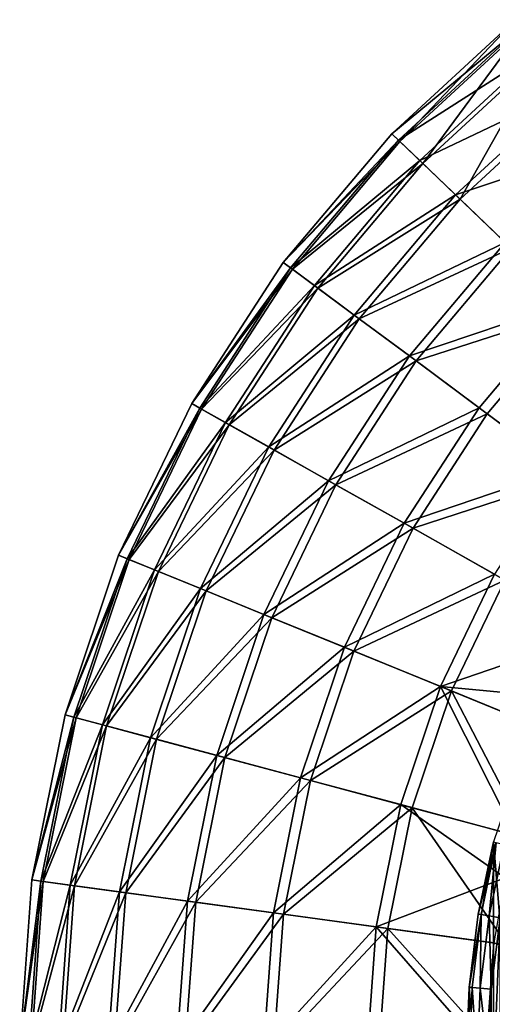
# Model space of a CAD drawing. Header units: millimetres. Extents: x 22 to 142, y -60 to 60.
# Tile 234 of 256: x 22 to 43, y 3 to 47. Entities that reach past the tile are written whole.
import ezdxf

# ---------------------------------------------------------------- set-up
doc = ezdxf.new("R2010")
doc.units = ezdxf.units.MM
doc.header["$LTSCALE"] = 25.4
doc.layers.get('0').update_dxf_attribs({"true_color": 0xff5454})

# ---------------------------------------------------------------- blocks, each defined once
blk = doc.blocks.new('GEOMETRIC-9696.STL#1')
at = {"color": 8, "true_color": 0x7c807a}
mesh = blk.add_polyface(dxfattribs=at)
corners = [(38.743, 41.505, 59.087), (44.545, 46.289, 51.669), (39.04, 41.221, 51.669), (44.286, 46.608, 59.087)]
mesh.append_faces([[corners[k] for k in face] for face in [(0, 1, 2), (1, 0, 3)]], dxfattribs={"vtx0": -1, "color": 8})
mesh = blk.add_polyface(dxfattribs=at)
corners = [(39.11, 41.154, 66.499), (44.286, 46.608, 59.087), (38.743, 41.505, 59.087), (44.606, 46.213, 66.499)]
mesh.append_faces([[corners[k] for k in face] for face in [(0, 1, 2), (1, 0, 3)]], dxfattribs={"vtx0": -1, "color": 8})
mesh = blk.add_polyface(dxfattribs=at)
corners = [(39.04, 41.221, 51.669), (45.38, 45.259, 44.359), (39.996, 40.304, 44.359), (44.545, 46.289, 51.669)]
mesh.append_faces([[corners[k] for k in face] for face in [(0, 1, 2), (1, 0, 3)]], dxfattribs={"vtx0": -1, "color": 8})
mesh = blk.add_polyface(dxfattribs=at)
corners = [(40.135, 40.171, 73.791), (44.606, 46.213, 66.499), (39.11, 41.154, 66.499), (45.501, 45.11, 73.791)]
mesh.append_faces([[corners[k] for k in face] for face in [(0, 1, 2), (1, 0, 3)]], dxfattribs={"vtx0": -1, "color": 8})
mesh = blk.add_polyface(dxfattribs=at)
corners = [(39.996, 40.304, 44.359), (46.777, 43.536, 37.269), (41.598, 38.77, 37.269), (45.38, 45.259, 44.359)]
mesh.append_faces([[corners[k] for k in face] for face in [(0, 1, 2), (1, 0, 3)]], dxfattribs={"vtx0": -1, "color": 8})
mesh = blk.add_polyface(dxfattribs=at)
corners = [(41.804, 38.572, 80.852), (45.501, 45.11, 73.791), (40.135, 40.171, 73.791), (46.956, 43.315, 80.852)]
mesh.append_faces([[corners[k] for k in face] for face in [(0, 1, 2), (1, 0, 3)]], dxfattribs={"vtx0": -1, "color": 8})
mesh = blk.add_polyface(dxfattribs=at)
corners = [(41.598, 38.77, 37.269), (48.714, 41.146, 30.507), (43.821, 36.641, 30.507), (46.777, 43.536, 37.269)]
mesh.append_faces([[corners[k] for k in face] for face in [(0, 1, 2), (1, 0, 3)]], dxfattribs={"vtx0": -1, "color": 8})
mesh = blk.add_polyface(dxfattribs=at)
corners = [(44.09, 36.383, 87.573), (46.956, 43.315, 80.852), (41.804, 38.572, 80.852), (48.95, 40.856, 87.573)]
mesh.append_faces([[corners[k] for k in face] for face in [(0, 1, 2), (1, 0, 3)]], dxfattribs={"vtx0": -1, "color": 8})
mesh = blk.add_polyface(dxfattribs=at)
corners = [(33.882, 35.748, 59.087), (39.04, 41.221, 51.669), (34.213, 35.503, 51.669), (38.743, 41.505, 59.087)]
mesh.append_faces([[corners[k] for k in face] for face in [(0, 1, 2), (1, 0, 3)]], dxfattribs={"vtx0": -1, "color": 8})
mesh = blk.add_polyface(dxfattribs=at)
corners = [(39.11, 41.154, 66.499), (33.882, 35.748, 59.087), (34.291, 35.445, 66.499), (38.743, 41.505, 59.087)]
mesh.append_faces([[corners[k] for k in face] for face in [(0, 1, 2), (1, 0, 3)]], dxfattribs={"vtx0": -1, "color": 8})
mesh = blk.add_polyface(dxfattribs=at)
corners = [(34.213, 35.503, 51.669), (39.996, 40.304, 44.359), (35.277, 34.713, 44.359), (39.04, 41.221, 51.669)]
mesh.append_faces([[corners[k] for k in face] for face in [(0, 1, 2), (1, 0, 3)]], dxfattribs={"vtx0": -1, "color": 8})
mesh = blk.add_polyface(dxfattribs=at)
corners = [(40.135, 40.171, 73.791), (34.291, 35.445, 66.499), (35.431, 34.599, 73.791), (39.11, 41.154, 66.499)]
mesh.append_faces([[corners[k] for k in face] for face in [(0, 1, 2), (1, 0, 3)]], dxfattribs={"vtx0": -1, "color": 8})
mesh = blk.add_polyface(dxfattribs=at)
corners = [(35.277, 34.713, 44.359), (41.598, 38.77, 37.269), (37.058, 33.392, 37.269), (39.996, 40.304, 44.359)]
mesh.append_faces([[corners[k] for k in face] for face in [(0, 1, 2), (1, 0, 3)]], dxfattribs={"vtx0": -1, "color": 8})
mesh = blk.add_polyface(dxfattribs=at)
corners = [(41.804, 38.572, 80.852), (35.431, 34.599, 73.791), (37.287, 33.222, 80.852), (40.135, 40.171, 73.791)]
mesh.append_faces([[corners[k] for k in face] for face in [(0, 1, 2), (1, 0, 3)]], dxfattribs={"vtx0": -1, "color": 8})
at = {"color": 251, "true_color": 0x756e63}
mesh = blk.add_polyface(dxfattribs=at)
corners = [(43.293, -9.819, 1332.633), (42.205, 3.303, 1332.633), (42.205, -3.303, 1332.633), (43.293, 9.819, 1332.633), (45.438, -16.068, 1332.633), (45.438, 16.068, 1332.633), (48.582, -21.878, 1332.633), (48.582, 21.878, 1332.633), (52.64, -27.091, 1332.633), (52.64, 27.091, 1332.633), (57.5, -31.566, 1332.633), (57.5, 31.566, 1332.633), (63.031, -35.179, 1332.633), (63.031, 35.179, 1332.633), (69.081, -37.833, 1332.633), (69.081, 37.833, 1332.633), (75.485, -39.454, 1332.633), (75.485, 39.454, 1332.633), (82.069, -40, 1332.633), (82.069, 40, 1332.633), (88.652, -39.454, 1332.633), (88.652, 39.454, 1332.633), (95.057, -37.833, 1332.633), (95.057, 37.833, 1332.633), (101.106, -35.179, 1332.633), (101.106, 35.179, 1332.633), (106.637, -31.566, 1332.633), (106.637, 31.566, 1332.633), (111.498, -27.091, 1332.633), (111.498, 27.091, 1332.633), (115.555, -21.878, 1332.633), (115.555, 21.878, 1332.633), (118.7, -16.068, 1332.633), (118.7, 16.068, 1332.633), (120.845, -9.819, 1332.633), (120.845, 9.819, 1332.633), (121.932, -3.303, 1332.633), (121.932, 3.303, 1332.633)]
mesh.append_faces([[corners[k] for k in face] for face in [(0, 1, 2), (35, 36, 37)]], dxfattribs={"vtx0": -1, "color": 251})
mesh.append_faces([[corners[k] for k in face] for face in [(1, 0, 3), (3, 4, 5), (5, 6, 7), (7, 8, 9), (9, 10, 11), (11, 12, 13), (13, 14, 15), (15, 16, 17), (17, 18, 19), (19, 20, 21), (21, 22, 23), (23, 24, 25), (25, 26, 27), (27, 28, 29), (29, 30, 31), (31, 32, 33), (33, 34, 35)]], dxfattribs={"vtx0": -1, "vtx1": -1, "color": 251})
mesh.append_faces([[corners[k] for k in face] for face in [(3, 0, 4), (5, 4, 6), (7, 6, 8), (9, 8, 10), (11, 10, 12), (13, 12, 14), (15, 14, 16), (17, 16, 18), (19, 18, 20), (21, 20, 22), (23, 22, 24), (25, 24, 26), (27, 26, 28), (29, 28, 30), (31, 30, 32), (33, 32, 34), (35, 34, 36)]], dxfattribs={"vtx0": -1, "vtx2": -1, "color": 251})
mesh = blk.add_polyface(dxfattribs=at)
corners = [(43.202, 3.221, 1302.633), (43.202, -3.221, 1302.633), (43.069, 0, 1302.633), (43.6, 6.419, 1302.633), (43.6, -6.419, 1302.633), (44.262, 9.574, 1302.633), (44.262, -9.574, 1302.633), (45.182, 12.663, 1302.633), (45.182, -12.663, 1302.633), (46.353, 15.666, 1302.633), (46.353, -15.666, 1302.633), (47.769, 18.562, 1302.633), (47.769, -18.562, 1302.633), (49.419, 21.331, 1302.633), (49.419, -21.331, 1302.633), (51.292, 23.954, 1302.633), (51.292, -23.954, 1302.633), (53.375, 26.414, 1302.633), (53.375, -26.414, 1302.633), (55.655, 28.693, 1302.633), (55.655, -28.693, 1302.633), (58.114, 30.776, 1302.633), (58.114, -30.776, 1302.633), (60.738, 32.649, 1302.633), (60.738, -32.649, 1302.633), (63.507, 34.299, 1302.633), (63.507, -34.299, 1302.633), (66.402, 35.715, 1302.633), (66.402, -35.715, 1302.633), (69.405, 36.887, 1302.633), (69.405, -36.887, 1302.633), (72.495, 37.807, 1302.633), (72.495, -37.807, 1302.633), (75.649, 38.468, 1302.633), (75.649, -38.468, 1302.633), (78.848, 38.867, 1302.633), (78.848, -38.867, 1302.633), (82.069, 39, 1302.633), (82.069, -39, 1302.633), (85.289, 38.867, 1302.633), (85.289, -38.867, 1302.633), (88.488, 38.468, 1302.633), (88.488, -38.468, 1302.633), (91.643, 37.807, 1302.633), (91.643, -37.807, 1302.633), (94.732, 36.887, 1302.633), (94.732, -36.887, 1302.633), (97.735, 35.715, 1302.633), (97.735, -35.715, 1302.633), (100.631, 34.299, 1302.633), (100.631, -34.299, 1302.633), (103.4, 32.649, 1302.633), (103.4, -32.649, 1302.633), (106.023, 30.776, 1302.633), (106.023, -30.776, 1302.633), (108.483, 28.693, 1302.633), (108.483, -28.693, 1302.633), (110.762, 26.414, 1302.633), (110.762, -26.414, 1302.633), (112.845, 23.954, 1302.633), (112.845, -23.954, 1302.633), (114.718, 21.331, 1302.633), (114.718, -21.331, 1302.633), (116.368, 18.562, 1302.633), (116.368, -18.562, 1302.633), (117.784, 15.666, 1302.633), (117.784, -15.666, 1302.633), (118.955, 12.663, 1302.633), (118.955, -12.663, 1302.633), (119.875, 9.574, 1302.633), (119.875, -9.574, 1302.633), (120.537, 6.419, 1302.633), (120.537, -6.419, 1302.633), (120.935, 3.221, 1302.633), (120.935, -3.221, 1302.633), (121.069, 0, 1302.633)]
mesh.append_faces([[corners[k] for k in face] for face in [(0, 1, 2), (74, 73, 75)]], dxfattribs={"vtx0": -1, "color": 251})
mesh.append_faces([[corners[k] for k in face] for face in [(1, 3, 4), (4, 5, 6), (6, 7, 8), (8, 9, 10), (10, 11, 12), (12, 13, 14), (14, 15, 16), (16, 17, 18), (18, 19, 20), (20, 21, 22), (22, 23, 24), (24, 25, 26), (26, 27, 28), (28, 29, 30), (30, 31, 32), (32, 33, 34), (34, 35, 36), (36, 37, 38), (38, 39, 40), (40, 41, 42), (42, 43, 44), (44, 45, 46), (46, 47, 48), (48, 49, 50), (50, 51, 52), (52, 53, 54), (54, 55, 56), (56, 57, 58), (58, 59, 60), (60, 61, 62), (62, 63, 64), (64, 65, 66), (66, 67, 68), (68, 69, 70), (70, 71, 72), (72, 73, 74)]], dxfattribs={"vtx0": -1, "vtx1": -1, "color": 251})
mesh.append_faces([[corners[k] for k in face] for face in [(1, 0, 3), (4, 3, 5), (6, 5, 7), (8, 7, 9), (10, 9, 11), (12, 11, 13), (14, 13, 15), (16, 15, 17), (18, 17, 19), (20, 19, 21), (22, 21, 23), (24, 23, 25), (26, 25, 27), (28, 27, 29), (30, 29, 31), (32, 31, 33), (34, 33, 35), (36, 35, 37), (38, 37, 39), (40, 39, 41), (42, 41, 43), (44, 43, 45), (46, 45, 47), (48, 47, 49), (50, 49, 51), (52, 51, 53), (54, 53, 55), (56, 55, 57), (58, 57, 59), (60, 59, 61), (62, 61, 63), (64, 63, 65), (66, 65, 67), (68, 67, 69), (70, 69, 71), (72, 71, 73)]], dxfattribs={"vtx0": -1, "vtx2": -1, "color": 251})
at = {"color": 8, "true_color": 0x7c807a}
mesh = blk.add_polyface(dxfattribs=at)
corners = [(37.058, 33.392, 37.269), (43.821, 36.641, 30.507), (39.53, 31.558, 30.507), (41.598, 38.77, 37.269)]
mesh.append_faces([[corners[k] for k in face] for face in [(0, 1, 2), (1, 0, 3)]], dxfattribs={"vtx0": -1, "color": 8})
mesh = blk.add_polyface(dxfattribs=at)
corners = [(44.09, 36.383, 87.573), (37.287, 33.222, 80.852), (39.83, 31.336, 87.573), (41.804, 38.572, 80.852)]
mesh.append_faces([[corners[k] for k in face] for face in [(0, 1, 2), (1, 0, 3)]], dxfattribs={"vtx0": -1, "color": 8})
mesh = blk.add_polyface(dxfattribs=at)
corners = [(39.53, 31.558, 30.507), (46.629, 33.95, 24.177), (42.654, 29.241, 24.177), (43.821, 36.641, 30.507)]
mesh.append_faces([[corners[k] for k in face] for face in [(0, 1, 2), (1, 0, 3)]], dxfattribs={"vtx0": -1, "color": 8})
mesh = blk.add_polyface(dxfattribs=at)
corners = [(46.958, 33.635, 93.851), (39.83, 31.336, 87.573), (43.02, 28.969, 93.851), (44.09, 36.383, 87.573)]
mesh.append_faces([[corners[k] for k in face] for face in [(0, 1, 2), (1, 0, 3)]], dxfattribs={"vtx0": -1, "color": 8})
mesh = blk.add_polyface(dxfattribs=at)
corners = [(29.782, 29.427, 59.087), (34.213, 35.503, 51.669), (30.14, 29.225, 51.669), (33.882, 35.748, 59.087)]
mesh.append_faces([[corners[k] for k in face] for face in [(0, 1, 2), (1, 0, 3)]], dxfattribs={"vtx0": -1, "color": 8})
mesh = blk.add_polyface(dxfattribs=at)
corners = [(34.291, 35.445, 66.499), (29.782, 29.427, 59.087), (30.225, 29.177, 66.499), (33.882, 35.748, 59.087)]
mesh.append_faces([[corners[k] for k in face] for face in [(0, 1, 2), (1, 0, 3)]], dxfattribs={"vtx0": -1, "color": 8})
mesh = blk.add_polyface(dxfattribs=at)
corners = [(30.14, 29.225, 51.669), (35.277, 34.713, 44.359), (31.295, 28.575, 44.359), (34.213, 35.503, 51.669)]
mesh.append_faces([[corners[k] for k in face] for face in [(0, 1, 2), (1, 0, 3)]], dxfattribs={"vtx0": -1, "color": 8})
mesh = blk.add_polyface(dxfattribs=at)
corners = [(35.431, 34.599, 73.791), (30.225, 29.177, 66.499), (31.463, 28.481, 73.791), (34.291, 35.445, 66.499)]
mesh.append_faces([[corners[k] for k in face] for face in [(0, 1, 2), (1, 0, 3)]], dxfattribs={"vtx0": -1, "color": 8})
mesh = blk.add_polyface(dxfattribs=at)
corners = [(31.295, 28.575, 44.359), (37.058, 33.392, 37.269), (33.228, 27.487, 37.269), (35.277, 34.713, 44.359)]
mesh.append_faces([[corners[k] for k in face] for face in [(0, 1, 2), (1, 0, 3)]], dxfattribs={"vtx0": -1, "color": 8})
mesh = blk.add_polyface(dxfattribs=at)
corners = [(37.287, 33.222, 80.852), (31.463, 28.481, 73.791), (33.477, 27.347, 80.852), (35.431, 34.599, 73.791)]
mesh.append_faces([[corners[k] for k in face] for face in [(0, 1, 2), (1, 0, 3)]], dxfattribs={"vtx0": -1, "color": 8})
mesh = blk.add_polyface(dxfattribs=at)
corners = [(46.629, 33.95, 24.177), (46.382, 26.475, 18.377), (42.654, 29.241, 24.177), (49.981, 30.739, 18.377)]
mesh.append_faces([[corners[k] for k in face] for face in [(0, 1, 2), (1, 0, 3)]], dxfattribs={"vtx0": -1, "color": 8})
mesh = blk.add_polyface(dxfattribs=at)
corners = [(46.808, 26.158, 99.59), (46.958, 33.635, 93.851), (43.02, 28.969, 93.851), (50.365, 30.371, 99.59)]
mesh.append_faces([[corners[k] for k in face] for face in [(0, 1, 2), (1, 0, 3)]], dxfattribs={"vtx0": -1, "color": 8})
mesh = blk.add_polyface(dxfattribs=at)
corners = [(33.228, 27.487, 37.269), (39.53, 31.558, 30.507), (35.91, 25.978, 30.507), (37.058, 33.392, 37.269)]
mesh.append_faces([[corners[k] for k in face] for face in [(0, 1, 2), (1, 0, 3)]], dxfattribs={"vtx0": -1, "color": 8})
mesh = blk.add_polyface(dxfattribs=at)
corners = [(39.83, 31.336, 87.573), (33.477, 27.347, 80.852), (36.235, 25.795, 87.573), (37.287, 33.222, 80.852)]
mesh.append_faces([[corners[k] for k in face] for face in [(0, 1, 2), (1, 0, 3)]], dxfattribs={"vtx0": -1, "color": 8})
mesh = blk.add_polyface(dxfattribs=at)
corners = [(35.91, 25.978, 30.507), (42.654, 29.241, 24.177), (39.3, 24.07, 24.177), (39.53, 31.558, 30.507)]
mesh.append_faces([[corners[k] for k in face] for face in [(0, 1, 2), (1, 0, 3)]], dxfattribs={"vtx0": -1, "color": 8})
mesh = blk.add_polyface(dxfattribs=at)
corners = [(43.02, 28.969, 93.851), (36.235, 25.795, 87.573), (39.697, 23.847, 93.851), (39.83, 31.336, 87.573)]
mesh.append_faces([[corners[k] for k in face] for face in [(0, 1, 2), (1, 0, 3)]], dxfattribs={"vtx0": -1, "color": 8})
mesh = blk.add_polyface(dxfattribs=at)
corners = [(26.506, 22.641, 59.087), (30.14, 29.225, 51.669), (26.887, 22.486, 51.669), (29.782, 29.427, 59.087)]
mesh.append_faces([[corners[k] for k in face] for face in [(0, 1, 2), (1, 0, 3)]], dxfattribs={"vtx0": -1, "color": 8})
mesh = blk.add_polyface(dxfattribs=at)
corners = [(30.225, 29.177, 66.499), (26.506, 22.641, 59.087), (26.977, 22.45, 66.499), (29.782, 29.427, 59.087)]
mesh.append_faces([[corners[k] for k in face] for face in [(0, 1, 2), (1, 0, 3)]], dxfattribs={"vtx0": -1, "color": 8})
mesh = blk.add_polyface(dxfattribs=at)
corners = [(26.887, 22.486, 51.669), (31.295, 28.575, 44.359), (28.114, 21.986, 44.359), (30.14, 29.225, 51.669)]
mesh.append_faces([[corners[k] for k in face] for face in [(0, 1, 2), (1, 0, 3)]], dxfattribs={"vtx0": -1, "color": 8})
mesh = blk.add_polyface(dxfattribs=at)
corners = [(31.463, 28.481, 73.791), (26.977, 22.45, 66.499), (28.292, 21.913, 73.791), (30.225, 29.177, 66.499)]
mesh.append_faces([[corners[k] for k in face] for face in [(0, 1, 2), (1, 0, 3)]], dxfattribs={"vtx0": -1, "color": 8})
mesh = blk.add_polyface(dxfattribs=at)
corners = [(39.3, 24.07, 24.177), (46.382, 26.475, 18.377), (43.345, 21.793, 18.377), (42.654, 29.241, 24.177)]
mesh.append_faces([[corners[k] for k in face] for face in [(0, 1, 2), (1, 0, 3)]], dxfattribs={"vtx0": -1, "color": 8})
mesh = blk.add_polyface(dxfattribs=at)
corners = [(46.808, 26.158, 99.59), (39.697, 23.847, 93.851), (43.808, 21.533, 99.59), (43.02, 28.969, 93.851)]
mesh.append_faces([[corners[k] for k in face] for face in [(0, 1, 2), (1, 0, 3)]], dxfattribs={"vtx0": -1, "color": 8})
mesh = blk.add_polyface(dxfattribs=at)
corners = [(28.114, 21.986, 44.359), (33.228, 27.487, 37.269), (30.168, 21.149, 37.269), (31.295, 28.575, 44.359)]
mesh.append_faces([[corners[k] for k in face] for face in [(0, 1, 2), (1, 0, 3)]], dxfattribs={"vtx0": -1, "color": 8})
mesh = blk.add_polyface(dxfattribs=at)
corners = [(33.477, 27.347, 80.852), (28.292, 21.913, 73.791), (30.432, 21.041, 80.852), (31.463, 28.481, 73.791)]
mesh.append_faces([[corners[k] for k in face] for face in [(0, 1, 2), (1, 0, 3)]], dxfattribs={"vtx0": -1, "color": 8})
mesh = blk.add_polyface(dxfattribs=at)
corners = [(30.168, 21.149, 37.269), (35.91, 25.978, 30.507), (33.018, 19.988, 30.507), (33.228, 27.487, 37.269)]
mesh.append_faces([[corners[k] for k in face] for face in [(0, 1, 2), (1, 0, 3)]], dxfattribs={"vtx0": -1, "color": 8})
mesh = blk.add_polyface(dxfattribs=at)
corners = [(36.235, 25.795, 87.573), (30.432, 21.041, 80.852), (33.364, 19.847, 87.573), (33.477, 27.347, 80.852)]
mesh.append_faces([[corners[k] for k in face] for face in [(0, 1, 2), (1, 0, 3)]], dxfattribs={"vtx0": -1, "color": 8})
mesh = blk.add_polyface(dxfattribs=at)
corners = [(33.018, 19.988, 30.507), (39.3, 24.07, 24.177), (36.62, 18.52, 24.177), (35.91, 25.978, 30.507)]
mesh.append_faces([[corners[k] for k in face] for face in [(0, 1, 2), (1, 0, 3)]], dxfattribs={"vtx0": -1, "color": 8})
mesh = blk.add_polyface(dxfattribs=at)
corners = [(39.697, 23.847, 93.851), (33.364, 19.847, 87.573), (37.042, 18.348, 93.851), (36.235, 25.795, 87.573)]
mesh.append_faces([[corners[k] for k in face] for face in [(0, 1, 2), (1, 0, 3)]], dxfattribs={"vtx0": -1, "color": 8})
mesh = blk.add_polyface(dxfattribs=at)
corners = [(36.62, 18.52, 24.177), (43.345, 21.793, 18.377), (40.919, 16.768, 18.377), (39.3, 24.07, 24.177)]
mesh.append_faces([[corners[k] for k in face] for face in [(0, 1, 2), (1, 0, 3)]], dxfattribs={"vtx0": -1, "color": 8})
mesh = blk.add_polyface(dxfattribs=at)
corners = [(43.808, 21.533, 99.59), (37.042, 18.348, 93.851), (41.411, 16.568, 99.59), (39.697, 23.847, 93.851)]
mesh.append_faces([[corners[k] for k in face] for face in [(0, 1, 2), (1, 0, 3)]], dxfattribs={"vtx0": -1, "color": 8})
mesh = blk.add_polyface(dxfattribs=at)
corners = [(24.106, 15.499, 59.087), (26.887, 22.486, 51.669), (24.504, 15.393, 51.669), (26.506, 22.641, 59.087)]
mesh.append_faces([[corners[k] for k in face] for face in [(0, 1, 2), (1, 0, 3)]], dxfattribs={"vtx0": -1, "color": 8})
mesh = blk.add_polyface(dxfattribs=at)
corners = [(26.977, 22.45, 66.499), (24.106, 15.499, 59.087), (24.597, 15.368, 66.499), (26.506, 22.641, 59.087)]
mesh.append_faces([[corners[k] for k in face] for face in [(0, 1, 2), (1, 0, 3)]], dxfattribs={"vtx0": -1, "color": 8})
mesh = blk.add_polyface(dxfattribs=at)
corners = [(24.504, 15.393, 51.669), (28.114, 21.986, 44.359), (25.784, 15.05, 44.359), (26.887, 22.486, 51.669)]
mesh.append_faces([[corners[k] for k in face] for face in [(0, 1, 2), (1, 0, 3)]], dxfattribs={"vtx0": -1, "color": 8})
mesh = blk.add_polyface(dxfattribs=at)
corners = [(28.292, 21.913, 73.791), (24.597, 15.368, 66.499), (25.97, 15.001, 73.791), (26.977, 22.45, 66.499)]
mesh.append_faces([[corners[k] for k in face] for face in [(0, 1, 2), (1, 0, 3)]], dxfattribs={"vtx0": -1, "color": 8})
mesh = blk.add_polyface(dxfattribs=at)
corners = [(25.784, 15.05, 44.359), (30.168, 21.149, 37.269), (27.927, 14.477, 37.269), (28.114, 21.986, 44.359)]
mesh.append_faces([[corners[k] for k in face] for face in [(0, 1, 2), (1, 0, 3)]], dxfattribs={"vtx0": -1, "color": 8})
mesh = blk.add_polyface(dxfattribs=at)
corners = [(30.432, 21.041, 80.852), (25.97, 15.001, 73.791), (28.202, 14.404, 80.852), (28.292, 21.913, 73.791)]
mesh.append_faces([[corners[k] for k in face] for face in [(0, 1, 2), (1, 0, 3)]], dxfattribs={"vtx0": -1, "color": 8})
mesh = blk.add_polyface(dxfattribs=at)
corners = [(47.984, 19.183, 13.194), (40.919, 16.768, 18.377), (43.345, 21.793, 18.377)]
mesh.append_faces([[corners[k] for k in face] for face in [(0, 1, 2)]], dxfattribs={"color": 8})
mesh = blk.add_polyface(dxfattribs=at)
corners = [(46.403, 14.534, 104.702), (43.808, 21.533, 99.59), (41.411, 16.568, 99.59), (48.506, 18.889, 104.702)]
mesh.append_faces([[corners[k] for k in face] for face in [(0, 1, 2), (1, 0, 3)]], dxfattribs={"vtx0": -1, "color": 8})
mesh = blk.add_polyface(dxfattribs=at)
corners = [(27.927, 14.477, 37.269), (33.018, 19.988, 30.507), (30.9, 13.682, 30.507), (30.168, 21.149, 37.269)]
mesh.append_faces([[corners[k] for k in face] for face in [(0, 1, 2), (1, 0, 3)]], dxfattribs={"vtx0": -1, "color": 8})
mesh = blk.add_polyface(dxfattribs=at)
corners = [(33.364, 19.847, 87.573), (28.202, 14.404, 80.852), (31.26, 13.586, 87.573), (30.432, 21.041, 80.852)]
mesh.append_faces([[corners[k] for k in face] for face in [(0, 1, 2), (1, 0, 3)]], dxfattribs={"vtx0": -1, "color": 8})
mesh = blk.add_polyface(dxfattribs=at)
corners = [(30.9, 13.682, 30.507), (36.62, 18.52, 24.177), (34.657, 12.678, 24.177), (33.018, 19.988, 30.507)]
mesh.append_faces([[corners[k] for k in face] for face in [(0, 1, 2), (1, 0, 3)]], dxfattribs={"vtx0": -1, "color": 8})
mesh = blk.add_polyface(dxfattribs=at)
corners = [(37.042, 18.348, 93.851), (31.26, 13.586, 87.573), (35.098, 12.56, 93.851), (33.364, 19.847, 87.573)]
mesh.append_faces([[corners[k] for k in face] for face in [(0, 1, 2), (1, 0, 3)]], dxfattribs={"vtx0": -1, "color": 8})
mesh = blk.add_polyface(dxfattribs=at)
corners = [(47.984, 19.183, 13.194), (46.487, 16.238, 13.194), (40.919, 16.768, 18.377)]
mesh.append_faces([[corners[k] for k in face] for face in [(0, 1, 2)]], dxfattribs={"color": 8})
mesh = blk.add_polyface(dxfattribs=at)
corners = [(34.657, 12.678, 24.177), (40.919, 16.768, 18.377), (39.142, 11.479, 18.377), (36.62, 18.52, 24.177)]
mesh.append_faces([[corners[k] for k in face] for face in [(0, 1, 2), (1, 0, 3)]], dxfattribs={"vtx0": -1, "color": 8})
mesh = blk.add_polyface(dxfattribs=at)
corners = [(41.411, 16.568, 99.59), (35.098, 12.56, 93.851), (39.655, 11.341, 99.59), (37.042, 18.348, 93.851)]
mesh.append_faces([[corners[k] for k in face] for face in [(0, 1, 2), (1, 0, 3)]], dxfattribs={"vtx0": -1, "color": 8})
mesh = blk.add_polyface(dxfattribs=at)
corners = [(40.919, 16.768, 18.377), (44.284, 10.103, 13.194), (39.142, 11.479, 18.377), (45.848, 14.759, 13.194)]
mesh.append_faces([[corners[k] for k in face] for face in [(0, 1, 2), (1, 0, 3)]], dxfattribs={"vtx0": -1, "color": 8})
mesh = blk.add_polyface(dxfattribs=at)
corners = [(46.487, 16.238, 13.194), (45.848, 14.759, 13.194), (40.919, 16.768, 18.377)]
mesh.append_faces([[corners[k] for k in face] for face in [(0, 1, 2)]], dxfattribs={"color": 8})
mesh = blk.add_polyface(dxfattribs=at)
corners = [(44.863, 9.949, 104.702), (41.411, 16.568, 99.59), (39.655, 11.341, 99.59), (46.403, 14.534, 104.702)]
mesh.append_faces([[corners[k] for k in face] for face in [(0, 1, 2), (1, 0, 3)]], dxfattribs={"vtx0": -1, "color": 8})
mesh = blk.add_polyface(dxfattribs=at)
corners = [(22.621, 8.112, 59.087), (24.504, 15.393, 51.669), (23.028, 8.057, 51.669), (24.106, 15.499, 59.087)]
mesh.append_faces([[corners[k] for k in face] for face in [(0, 1, 2), (1, 0, 3)]], dxfattribs={"vtx0": -1, "color": 8})
mesh = blk.add_polyface(dxfattribs=at)
corners = [(24.597, 15.368, 66.499), (22.621, 8.112, 59.087), (23.125, 8.043, 66.499), (24.106, 15.499, 59.087)]
mesh.append_faces([[corners[k] for k in face] for face in [(0, 1, 2), (1, 0, 3)]], dxfattribs={"vtx0": -1, "color": 8})
mesh = blk.add_polyface(dxfattribs=at)
corners = [(23.028, 8.057, 51.669), (25.784, 15.05, 44.359), (24.341, 7.877, 44.359), (24.504, 15.393, 51.669)]
mesh.append_faces([[corners[k] for k in face] for face in [(0, 1, 2), (1, 0, 3)]], dxfattribs={"vtx0": -1, "color": 8})
mesh = blk.add_polyface(dxfattribs=at)
corners = [(25.97, 15.001, 73.791), (23.125, 8.043, 66.499), (24.532, 7.851, 73.791), (24.597, 15.368, 66.499)]
mesh.append_faces([[corners[k] for k in face] for face in [(0, 1, 2), (1, 0, 3)]], dxfattribs={"vtx0": -1, "color": 8})
mesh = blk.add_polyface(dxfattribs=at)
corners = [(24.341, 7.877, 44.359), (27.927, 14.477, 37.269), (26.539, 7.578, 37.269), (25.784, 15.05, 44.359)]
mesh.append_faces([[corners[k] for k in face] for face in [(0, 1, 2), (1, 0, 3)]], dxfattribs={"vtx0": -1, "color": 8})
mesh = blk.add_polyface(dxfattribs=at)
corners = [(28.202, 14.404, 80.852), (24.532, 7.851, 73.791), (26.822, 7.539, 80.852), (25.97, 15.001, 73.791)]
mesh.append_faces([[corners[k] for k in face] for face in [(0, 1, 2), (1, 0, 3)]], dxfattribs={"vtx0": -1, "color": 8})
mesh = blk.add_polyface(dxfattribs=at)
corners = [(26.539, 7.578, 37.269), (30.9, 13.682, 30.507), (29.588, 7.161, 30.507), (27.927, 14.477, 37.269)]
mesh.append_faces([[corners[k] for k in face] for face in [(0, 1, 2), (1, 0, 3)]], dxfattribs={"vtx0": -1, "color": 8})
mesh = blk.add_polyface(dxfattribs=at)
corners = [(31.26, 13.586, 87.573), (26.822, 7.539, 80.852), (29.958, 7.111, 87.573), (28.202, 14.404, 80.852)]
mesh.append_faces([[corners[k] for k in face] for face in [(0, 1, 2), (1, 0, 3)]], dxfattribs={"vtx0": -1, "color": 8})
mesh = blk.add_polyface(dxfattribs=at)
corners = [(29.588, 7.161, 30.507), (34.657, 12.678, 24.177), (33.442, 6.636, 24.177), (30.9, 13.682, 30.507)]
mesh.append_faces([[corners[k] for k in face] for face in [(0, 1, 2), (1, 0, 3)]], dxfattribs={"vtx0": -1, "color": 8})
mesh = blk.add_polyface(dxfattribs=at)
corners = [(35.098, 12.56, 93.851), (29.958, 7.111, 87.573), (33.894, 6.574, 93.851), (31.26, 13.586, 87.573)]
mesh.append_faces([[corners[k] for k in face] for face in [(0, 1, 2), (1, 0, 3)]], dxfattribs={"vtx0": -1, "color": 8})
mesh = blk.add_polyface(dxfattribs=at)
corners = [(33.442, 6.636, 24.177), (39.142, 11.479, 18.377), (38.042, 6.008, 18.377), (34.657, 12.678, 24.177)]
mesh.append_faces([[corners[k] for k in face] for face in [(0, 1, 2), (1, 0, 3)]], dxfattribs={"vtx0": -1, "color": 8})
mesh = blk.add_polyface(dxfattribs=at)
corners = [(39.655, 11.341, 99.59), (33.894, 6.574, 93.851), (38.568, 5.936, 99.59), (35.098, 12.56, 93.851)]
mesh.append_faces([[corners[k] for k in face] for face in [(0, 1, 2), (1, 0, 3)]], dxfattribs={"vtx0": -1, "color": 8})
mesh = blk.add_polyface(dxfattribs=at)
corners = [(43.828, 8.209, 13.194), (38.042, 6.008, 18.377), (39.142, 11.479, 18.377)]
mesh.append_faces([[corners[k] for k in face] for face in [(0, 1, 2)]], dxfattribs={"color": 8})
mesh = blk.add_polyface(dxfattribs=at)
corners = [(44.284, 10.103, 13.194), (43.828, 8.209, 13.194), (39.142, 11.479, 18.377)]
mesh.append_faces([[corners[k] for k in face] for face in [(0, 1, 2)]], dxfattribs={"color": 8})
mesh = blk.add_polyface(dxfattribs=at)
corners = [(43.909, 5.207, 104.702), (39.655, 11.341, 99.59), (38.568, 5.936, 99.59), (44.863, 9.949, 104.702)]
mesh.append_faces([[corners[k] for k in face] for face in [(0, 1, 2), (1, 0, 3)]], dxfattribs={"vtx0": -1, "color": 8})
at = {"color": 251, "true_color": 0x756e63}
mesh = blk.add_polyface(dxfattribs=at)
corners = [(43.293, 9.819, 1332.633), (42.614, 6.584, 1303.633), (42.205, 3.303, 1332.633)]
mesh.append_faces([[corners[k] for k in face] for face in [(0, 1, 2)]], dxfattribs={"color": 251})
mesh = blk.add_polyface(dxfattribs=at)
corners = [(43.293, 9.819, 1303.633), (42.614, 6.584, 1303.633), (43.293, 9.819, 1332.633)]
mesh.append_faces([[corners[k] for k in face] for face in [(0, 1, 2)]], dxfattribs={"color": 251})
mesh = blk.add_polyface(dxfattribs=at)
corners = [(42.614, 6.584, 1303.633), (43.422, 9.787, 1303.133), (42.746, 6.562, 1303.133), (43.293, 9.819, 1303.633)]
mesh.append_faces([[corners[k] for k in face] for face in [(0, 1, 2), (1, 0, 3)]], dxfattribs={"vtx0": -1, "color": 251})
mesh = blk.add_polyface(dxfattribs=at)
corners = [(43.422, 9.787, 1303.133), (43.107, 6.501, 1302.767), (42.746, 6.562, 1303.133), (43.777, 9.697, 1302.767)]
mesh.append_faces([[corners[k] for k in face] for face in [(0, 1, 2), (1, 0, 3)]], dxfattribs={"vtx0": -1, "color": 251})
mesh = blk.add_polyface(dxfattribs=at)
corners = [(43.777, 9.697, 1302.767), (43.6, 6.419, 1302.633), (43.107, 6.501, 1302.767), (44.262, 9.574, 1302.633)]
mesh.append_faces([[corners[k] for k in face] for face in [(0, 1, 2), (1, 0, 3)]], dxfattribs={"vtx0": -1, "color": 251})
at = {"color": 8, "true_color": 0x7c807a}
mesh = blk.add_polyface(dxfattribs=at)
corners = [(22.073, 0.597, 59.087), (23.028, 8.057, 51.669), (22.484, 0.593, 51.669), (22.621, 8.112, 59.087)]
mesh.append_faces([[corners[k] for k in face] for face in [(0, 1, 2), (1, 0, 3)]], dxfattribs={"vtx0": -1, "color": 8})
mesh = blk.add_polyface(dxfattribs=at)
corners = [(23.125, 8.043, 66.499), (22.073, 0.597, 59.087), (22.581, 0.592, 66.499), (22.621, 8.112, 59.087)]
mesh.append_faces([[corners[k] for k in face] for face in [(0, 1, 2), (1, 0, 3)]], dxfattribs={"vtx0": -1, "color": 8})
mesh = blk.add_polyface(dxfattribs=at)
corners = [(22.484, 0.593, 51.669), (24.341, 7.877, 44.359), (23.809, 0.58, 44.359), (23.028, 8.057, 51.669)]
mesh.append_faces([[corners[k] for k in face] for face in [(0, 1, 2), (1, 0, 3)]], dxfattribs={"vtx0": -1, "color": 8})
mesh = blk.add_polyface(dxfattribs=at)
corners = [(24.532, 7.851, 73.791), (22.581, 0.592, 66.499), (24.002, 0.578, 73.791), (23.125, 8.043, 66.499)]
mesh.append_faces([[corners[k] for k in face] for face in [(0, 1, 2), (1, 0, 3)]], dxfattribs={"vtx0": -1, "color": 8})
mesh = blk.add_polyface(dxfattribs=at)
corners = [(43.828, 8.209, 13.194), (43.316, 5.288, 13.194), (38.042, 6.008, 18.377)]
mesh.append_faces([[corners[k] for k in face] for face in [(0, 1, 2)]], dxfattribs={"color": 8})
mesh = blk.add_polyface(dxfattribs=at)
corners = [(23.809, 0.58, 44.359), (26.539, 7.578, 37.269), (26.027, 0.558, 37.269), (24.341, 7.877, 44.359)]
mesh.append_faces([[corners[k] for k in face] for face in [(0, 1, 2), (1, 0, 3)]], dxfattribs={"vtx0": -1, "color": 8})
mesh = blk.add_polyface(dxfattribs=at)
corners = [(26.822, 7.539, 80.852), (24.002, 0.578, 73.791), (26.312, 0.555, 80.852), (24.532, 7.851, 73.791)]
mesh.append_faces([[corners[k] for k in face] for face in [(0, 1, 2), (1, 0, 3)]], dxfattribs={"vtx0": -1, "color": 8})
mesh = blk.add_polyface(dxfattribs=at)
corners = [(26.027, 0.558, 37.269), (29.588, 7.161, 30.507), (29.105, 0.527, 30.507), (26.539, 7.578, 37.269)]
mesh.append_faces([[corners[k] for k in face] for face in [(0, 1, 2), (1, 0, 3)]], dxfattribs={"vtx0": -1, "color": 8})
mesh = blk.add_polyface(dxfattribs=at)
corners = [(29.958, 7.111, 87.573), (26.312, 0.555, 80.852), (29.478, 0.524, 87.573), (26.822, 7.539, 80.852)]
mesh.append_faces([[corners[k] for k in face] for face in [(0, 1, 2), (1, 0, 3)]], dxfattribs={"vtx0": -1, "color": 8})
mesh = blk.add_polyface(dxfattribs=at)
corners = [(29.105, 0.527, 30.507), (33.442, 6.636, 24.177), (32.994, 0.489, 24.177), (29.588, 7.161, 30.507)]
mesh.append_faces([[corners[k] for k in face] for face in [(0, 1, 2), (1, 0, 3)]], dxfattribs={"vtx0": -1, "color": 8})
mesh = blk.add_polyface(dxfattribs=at)
corners = [(33.894, 6.574, 93.851), (29.478, 0.524, 87.573), (33.45, 0.484, 93.851), (29.958, 7.111, 87.573)]
mesh.append_faces([[corners[k] for k in face] for face in [(0, 1, 2), (1, 0, 3)]], dxfattribs={"vtx0": -1, "color": 8})
mesh = blk.add_polyface(dxfattribs=at)
corners = [(32.994, 0.489, 24.177), (38.042, 6.008, 18.377), (37.636, 0.442, 18.377), (33.442, 6.636, 24.177)]
mesh.append_faces([[corners[k] for k in face] for face in [(0, 1, 2), (1, 0, 3)]], dxfattribs={"vtx0": -1, "color": 8})
mesh = blk.add_polyface(dxfattribs=at)
corners = [(38.568, 5.936, 99.59), (33.45, 0.484, 93.851), (38.167, 0.437, 99.59), (33.894, 6.574, 93.851)]
mesh.append_faces([[corners[k] for k in face] for face in [(0, 1, 2), (1, 0, 3)]], dxfattribs={"vtx0": -1, "color": 8})
at = {"color": 251, "true_color": 0x756e63}
mesh = blk.add_polyface(dxfattribs=at)
corners = [(42.614, 6.584, 1303.633), (42.205, 3.303, 1303.633), (42.205, 3.303, 1332.633)]
mesh.append_faces([[corners[k] for k in face] for face in [(0, 1, 2)]], dxfattribs={"color": 251})
mesh = blk.add_polyface(dxfattribs=at)
corners = [(42.205, 3.303, 1303.633), (42.746, 6.562, 1303.133), (42.339, 3.292, 1303.133), (42.614, 6.584, 1303.633)]
mesh.append_faces([[corners[k] for k in face] for face in [(0, 1, 2), (1, 0, 3)]], dxfattribs={"vtx0": -1, "color": 251})
mesh = blk.add_polyface(dxfattribs=at)
corners = [(42.746, 6.562, 1303.133), (42.703, 3.262, 1302.767), (42.339, 3.292, 1303.133), (43.107, 6.501, 1302.767)]
mesh.append_faces([[corners[k] for k in face] for face in [(0, 1, 2), (1, 0, 3)]], dxfattribs={"vtx0": -1, "color": 251})
mesh = blk.add_polyface(dxfattribs=at)
corners = [(43.107, 6.501, 1302.767), (43.202, 3.221, 1302.633), (42.703, 3.262, 1302.767), (43.6, 6.419, 1302.633)]
mesh.append_faces([[corners[k] for k in face] for face in [(0, 1, 2), (1, 0, 3)]], dxfattribs={"vtx0": -1, "color": 251})
at = {"color": 8, "true_color": 0x7c807a}
mesh = blk.add_polyface(dxfattribs=at)
corners = [(38.042, 6.008, 18.377), (42.959, 0.389, 13.194), (37.636, 0.442, 18.377), (43.316, 5.288, 13.194)]
mesh.append_faces([[corners[k] for k in face] for face in [(0, 1, 2), (1, 0, 3)]], dxfattribs={"vtx0": -1, "color": 8})
mesh = blk.add_polyface(dxfattribs=at)
corners = [(43.557, 0.384, 104.702), (38.568, 5.936, 99.59), (38.167, 0.437, 99.59), (43.909, 5.207, 104.702)]
mesh.append_faces([[corners[k] for k in face] for face in [(0, 1, 2), (1, 0, 3)]], dxfattribs={"vtx0": -1, "color": 8})
mesh = blk.add_polyface(dxfattribs=at)
corners = [(56.081, 0.803, 22.038), (42.959, 0.389, 13.194), (43.316, 5.288, 13.194)]
mesh.append_faces([[corners[k] for k in face] for face in [(0, 1, 2)]], dxfattribs={"color": 8})
at = {"color": 251, "true_color": 0x756e63}
mesh = blk.add_polyface(dxfattribs=at)
corners = [(42.205, 3.303, 1303.633), (42.069, 0, 1303.633), (42.205, 3.303, 1332.633)]
mesh.append_faces([[corners[k] for k in face] for face in [(0, 1, 2)]], dxfattribs={"color": 251})
mesh = blk.add_polyface(dxfattribs=at)
corners = [(42.205, 3.303, 1332.633), (42.069, 0, 1303.633), (42.205, -3.303, 1332.633)]
mesh.append_faces([[corners[k] for k in face] for face in [(0, 1, 2)]], dxfattribs={"color": 251})
mesh = blk.add_polyface(dxfattribs=at)
corners = [(42.205, 3.303, 1303.633), (42.203, 0, 1303.133), (42.069, 0, 1303.633), (42.339, 3.292, 1303.133)]
mesh.append_faces([[corners[k] for k in face] for face in [(0, 1, 2), (1, 0, 3)]], dxfattribs={"vtx0": -1, "color": 251})
mesh = blk.add_polyface(dxfattribs=at)
corners = [(42.339, 3.292, 1303.133), (42.569, 0, 1302.767), (42.203, 0, 1303.133), (42.703, 3.262, 1302.767)]
mesh.append_faces([[corners[k] for k in face] for face in [(0, 1, 2), (1, 0, 3)]], dxfattribs={"vtx0": -1, "color": 251})
mesh = blk.add_polyface(dxfattribs=at)
corners = [(42.703, 3.262, 1302.767), (43.069, 0, 1302.633), (42.569, 0, 1302.767), (43.202, 3.221, 1302.633)]
mesh.append_faces([[corners[k] for k in face] for face in [(0, 1, 2), (1, 0, 3)]], dxfattribs={"vtx0": -1, "color": 251})

msp = doc.modelspace()

# ---------------------------------------------------------------- block references
at = {"color": 0}
msp.add_blockref('GEOMETRIC-9696.STL#1', (0, 0), dxfattribs=at)

doc.saveas('drawing.dxf')
